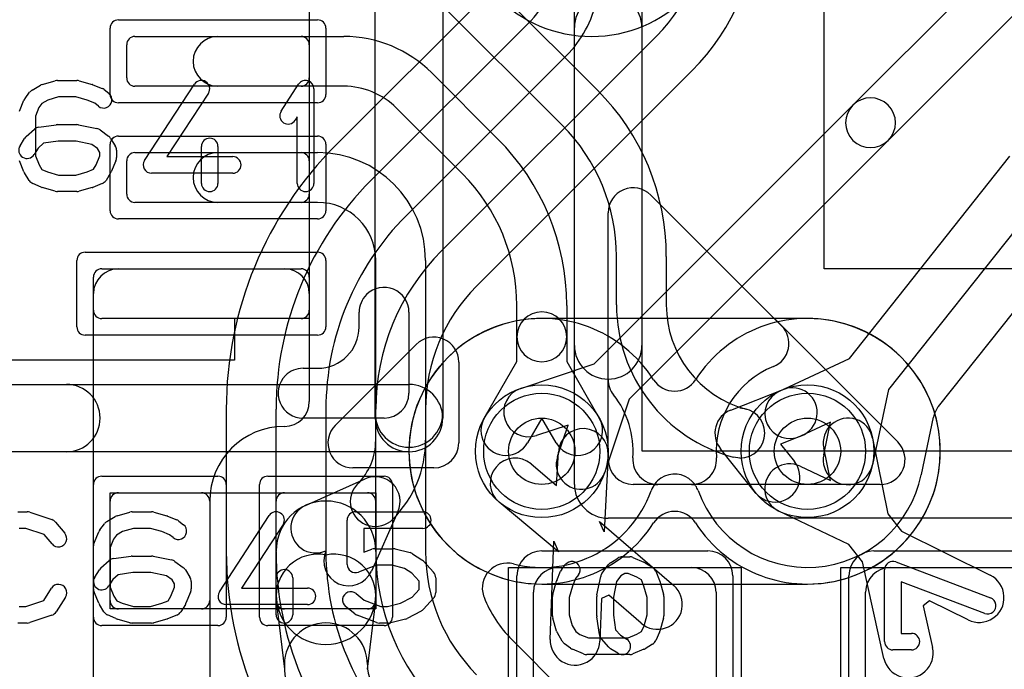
# Model space of a CAD drawing. Extents: x -3.9 to 29.3, y -3.9 to 20.
# Tile 11 of 37: x 5 to 8, y 8.4 to 10.4. Entities that reach past the tile are written whole.
import ezdxf

# ---------------------------------------------------------------- set-up
doc = ezdxf.new("R2010")
doc.units = 0
for name, color, linetype in [('Hole', 1, 'CONTINUOUS'), ('L1', 3, 'CONTINUOUS'), ('L2', 3, 'CONTINUOUS'), ('L3', 3, 'CONTINUOUS'), ('L4', 3, 'CONTINUOUS'), ('MetalMask-A', 176, 'CONTINUOUS'), ('PartsArea-A', 111, 'CONTINUOUS'), ('PartsSilk-A', 221, 'CONTINUOUS'), ('Resist-A', 2, 'CONTINUOUS'), ('Resist-B', 2, 'CONTINUOUS'), ('Silk-A', 140, 'CONTINUOUS')]:
    doc.layers.add(name, color=color, linetype=linetype)

msp = doc.modelspace()

# ---------------------------------------------------------------- linework, layer by layer
at = {"layer": 'Hole'}
for centre in [(6.6, 9.1), (7.4, 9.1)]:
    msp.add_circle(centre, 0.1, dxfattribs=at)
at = {"layer": 'L1'}
for p, q in [((6.3952, 10.56088), (6.76704, 10.18902)), ((6.66098, 10.08295), (6.28913, 10.45481)), ((5.375, 10.35), (5.875, 10.35)), ((5.625, 10.35), (6.00356, 10.35)), ((5.35, 10.225), (5.35, 10.325)), ((5.9, 10.325), (5.9, 10.225)), ((6.26873, 10.24017), (6.46704, 10.04184)), ((5.875, 10.2), (5.375, 10.2)), ((6.00356, 10.2), (5.625, 10.2)), ((6.36098, 9.93577), (6.16266, 10.1341)), ((5.375, 10), (5.875, 10)), ((5.625, 10), (5.925, 10)), ((5.35, 9.875), (5.35, 9.975)), ((5.9, 9.975), (5.9, 9.875)), ((5.875, 9.85), (5.375, 9.85)), ((5.925, 9.85), (5.625, 9.85)), ((6.1, 9.1332), (6.1, 9.675)), ((6.25, 9.675), (6.25, 9.1332)), ((6.825, 9.54089), (6.825, 9.68697)), ((6.975, 9.68697), (6.975, 9.54089)), ((5.275, 9.65), (5.875, 9.65)), ((5.32497, 9.65), (5.82503, 9.65)), ((5.25, 9.525), (5.25, 9.625)), ((5.9, 9.625), (5.9, 9.525)), ((5.25, 8.1), (5.25, 9.57503)), ((5.9, 9.57503), (5.9, 9.25001)), ((6.525, 9.44489), (6.525, 9.53979)), ((6.675, 9.53979), (6.675, 9.44489)), ((5.875, 9.5), (5.275, 9.5)), ((6.525, 9.37009), (6.525, 9.44489)), ((6.675, 9.44489), (6.675, 9.37009)), ((6.4268, 9.20001), (6.525, 9.37009)), ((6.675, 9.37009), (6.7732, 9.20001)), ((7.16914, 9.22436), (7.32706, 9.28622)), ((7.21588, 9.22697), (7.19648, 9.22953)), ((6.6, 9.20001), (6.5567, 9.12501)), ((6.6433, 9.12501), (6.6, 9.20001)), ((5.82503, 9.17504), (5.825, 9.17504)), ((7.38176, 9.14656), (7.31859, 9.12182)), ((7.59597, 9.13997), (7.64252, 8.9118)), ((7.24371, 8.9752), (7.13788, 9.10773)), ((7.31859, 9.12182), (7.36093, 9.0688)), ((7.46902, 9.01181), (7.44899, 9.10999)), ((6.64465, 8.9973), (6.64993, 9.09736)), ((6.79973, 9.08946), (6.78746, 8.85692)), ((7.19648, 9.07953), (7.17706, 9.08208)), ((6.56787, 9.06169), (6.64465, 8.9973)), ((7.37853, 9.05484), (7.46902, 9.01181)), ((5.88882, 8.93696), (6.0679, 9.01697)), ((5.325, 8.975), (5.575, 8.975)), ((5.825, 8.975), (6.075, 8.975)), ((5.3, 8.65), (5.3, 8.95)), ((5.59996, 8.95), (5.59996, 8.3939)), ((5.6, 8.95), (5.6, 8.65)), ((5.8, 8.65), (5.8, 8.95)), ((6.1, 8.95), (6.1, 8.65)), ((6.6499, 8.79713), (6.47149, 8.94675)), ((6.16697, 8.9179), (6.08696, 8.73882)), ((7.52439, 8.81938), (7.31411, 8.91938)), ((7.64252, 8.9118), (7.68341, 8.85954)), ((6.77362, 8.88878), (6.99729, 8.6951)), ((6.78746, 8.85692), (6.77362, 8.88878)), ((7.68341, 8.85954), (7.95043, 8.72634)), ((6.62515, 8.53331), (6.63607, 8.82896)), ((6.63607, 8.82896), (6.6499, 8.79713)), ((7.56528, 8.76711), (7.52439, 8.81938)), ((5.8, 8.66786), (5.8, 8.8)), ((6.1, 8.8), (6.1, 8.66786)), ((6.65, 8.75), (7.05, 8.75)), ((7.63043, 8.47589), (7.56528, 8.76711)), ((7.65, 8.75), (8.05, 8.75)), ((6.575, 8.375), (6.575, 8.675)), ((6.80161, 8.66612), (6.77981, 8.65664)), ((6.89909, 8.5817), (6.80161, 8.66612)), ((7.125, 8.675), (7.125, 8.375)), ((7.575, 8.375), (7.575, 8.675)), ((5.82589, 8.44298), (5.80107, 8.65)), ((6.09893, 8.65), (6.07411, 8.44298)), ((6.77981, 8.65664), (6.77505, 8.52777)), ((7.76797, 8.64974), (7.74863, 8.6346)), ((7.74863, 8.6346), (7.77681, 8.50863)), ((7.88347, 8.59212), (7.76797, 8.64974)), ((5.575, 8.625), (5.325, 8.625)), ((6.075, 8.625), (5.825, 8.625))]:
    msp.add_line(p, q, dxfattribs=at)
for centre in [(6.6, 9.1), (7.4, 9.1)]:
    msp.add_circle(centre, 0.2, dxfattribs=at)
for centre, radius, start, end in [((5.375, 10.325), 0.025, 90, 180), ((5.625, 10.275), 0.075, 90, -90), ((5.875, 10.325), 0.025, 0, 90), ((6.00356, 9.975), 0.375, 45, 90), ((5.375, 10.225), 0.025, 180, -90), ((5.875, 10.225), 0.025, -90, 0), ((6.00356, 9.975), 0.225, 45, 90), ((6.265, 9.68697), 0.71, 0, 45.00057), ((6.265, 9.68697), 0.56, 0, 45), ((5.965, 9.53979), 0.71, 0, 45.00057), ((5.375, 9.975), 0.025, 90, 180), ((5.625, 9.925), 0.075, 90, -90), ((5.875, 9.975), 0.025, 0, 90), ((5.925, 9.675), 0.325, 0, 90), ((5.965, 9.53979), 0.56, 0, 45), ((5.375, 9.875), 0.025, 180, -90), ((5.875, 9.875), 0.025, -90, 0), ((5.925, 9.675), 0.175, 0, 90), ((5.32497, 9.57503), 0.07497, 90, 180), ((5.275, 9.625), 0.025, 90, 180), ((5.82503, 9.57503), 0.07497, 0, 90), ((5.875, 9.625), 0.025, 0, 90), ((5.275, 9.525), 0.025, 180, -90), ((5.875, 9.525), 0.025, -90, 0), ((6.6, 9.44489), 0.075, 0, 180), ((7.29998, 9.54088), 0.47498, 179.99879, -104.99832), ((7.29998, 9.54088), 0.32498, 179.99824, -104.99797), ((6.6, 9.44489), 0.075, 180, 0), ((7.35441, 9.21639), 0.075, -68.61144, 111.39114), ((5.82503, 9.25001), 0.07497, -90, 0), ((7.19649, 9.15453), 0.075, 111.38856, -141.39269), ((7.19648, 9.15453), 0.075, -90, 90), ((6.49175, 9.16251), 0.075, 149.99927, -30.0006), ((6.70825, 9.16251), 0.075, -149.99927, 30.0006), ((7.52248, 9.12498), 0.075, 11.52866, -168.46849), ((5.825, 8.95), 0.22504, 90, 180), ((6.72483, 9.09341), 0.075, -3.01881, 176.97964), ((5.91379, 9.1332), 0.18621, -45, 0), ((5.91379, 9.1332), 0.33621, -45.0012, 0), ((6.51968, 9.00422), 0.075, 50.01935, -129.98508), ((7.30232, 9.022), 0.075, -141.39269, 38.60863), ((7.34632, 8.98711), 0.075, 64.56589, -115.43375), ((6.09849, 8.94849), 0.075, -24.0703, 114.0703), ((6.09849, 8.94849), 0.075, 134.9946, -45.00155), ((5.325, 8.95), 0.025, 90, 180), ((5.575, 8.95), 0.025, 0, 90), ((5.825, 8.95), 0.025, 90, 180), ((6.075, 8.95), 0.025, 0, 90), ((5.95, 8.8), 0.15, 0, 180), ((5.91941, 8.86848), 0.075, 114.0703, -65.92569), ((5.92518, 8.66488), 0.125, 78.54714, -173.16334), ((6.01848, 8.76941), 0.075, 155.9297, -24.07431), ((5.97482, 8.66488), 0.125, -6.83677, 101.45286), ((6.65, 8.675), 0.075, 90, 180), ((7.05, 8.675), 0.075, 0, 90), ((7.65, 8.675), 0.075, 90, 180), ((7.91695, 8.65923), 0.075, -116.5138, 63.48777), ((6.94819, 8.6384), 0.075, -130.89129, 49.10932), ((5.95, 8.66786), 0.15, 180, 0), ((5.325, 8.65), 0.025, 180, -90), ((5.575, 8.65), 0.025, -90, 0), ((5.825, 8.65), 0.025, 180, -90), ((6.075, 8.65), 0.025, -90, 0), ((5.95, 8.45786), 0.125, 0, 179.9978), ((6.7001, 8.53054), 0.075, 177.88343, -2.1154), ((7.70362, 8.49226), 0.075, -167.39247, 12.60961), ((6.21039, 8.45785), 0.38539, 179.99851, -135), ((6.21039, 8.45785), 0.13539, 179.99577, -135)]:
    msp.add_arc(centre, radius, start, end, dxfattribs=at)
at = {"layer": 'L2'}
for centre, radius, start, end in [((6.75, 10.75), 0.40004, 180, 0), ((6.6, 9.1), 0.40004, 32.64409, -32.64409), ((7.4, 9.1), 0.40004, -147.35591, 147.35591), ((7, 9.35625), 0.075, -147.35244, -32.64755), ((7, 8.84375), 0.075, 32.64755, 147.35244)]:
    msp.add_arc(centre, radius, start, end, dxfattribs=at)
at = {"layer": 'L3'}
for p, q in [((7.4, 9.50004), (6.6, 9.50004)), ((6.6, 8.69996), (7.4, 8.69996))]:
    msp.add_line(p, q, dxfattribs=at)
for centre, start, end in [((6.75, 10.75), 180, 0), ((6.6, 9.1), 90, -90), ((7.4, 9.1), -90, 90)]:
    msp.add_arc(centre, 0.40004, start, end, dxfattribs=at)
at = {"layer": 'L4'}
for p, q in [((7.53697, 10.14303), (8.32899, 10.93506)), ((8.43506, 10.829), (7.64303, 10.03697)), ((6.42375, 10.46628), (5.97943, 10.02196)), ((7.79457, 9.23512), (8.73935, 10.42541)), ((6.08553, 9.91586), (6.56767, 10.398)), ((6.29771, 9.70377), (6.94623, 10.35229)), ((6.67373, 10.29194), (6.19159, 9.8098)), ((7.0523, 10.24622), (6.40377, 9.59771)), ((6.75745, 9.36351), (7.53697, 10.14303)), ((7.64303, 10.03697), (6.86351, 9.25745)), ((7.52631, 9.37977), (8.00983, 9.98894)), ((8.12731, 9.89568), (7.6438, 9.28652)), ((7.31534, 9.2812), (7.52631, 9.37977)), ((6.53659, 9.28968), (6.75745, 9.36351)), ((7.6438, 9.28652), (7.59568, 9.05868)), ((6.86351, 9.25745), (6.78968, 9.03659)), ((5.64992, 9.22644), (5.64992, 8.79783)), ((5.79996, 8.79783), (5.79996, 9.22644)), ((5.94996, 9.22644), (5.94996, 8.79783)), ((6.1, 8.79779), (6.1, 9.22647)), ((6.25, 9.22647), (6.25, 8.79779)), ((7.74305, 9.03041), (7.77953, 9.20308)), ((6.67919, 9.17919), (6.58415, 9.14742)), ((6.64742, 9.08415), (6.67919, 9.17919)), ((7.46963, 9.18772), (7.37884, 9.1453)), ((7.44892, 9.08968), (7.46963, 9.18772)), ((7.80765, 7.23487), (6.50986, 8.53264))]:
    msp.add_line(p, q, dxfattribs=at)
for centre in [(6.6, 9.1), (7.4, 9.1)]:
    msp.add_circle(centre, 0.2, dxfattribs=at)
for centre, radius, start, end in [((6.575, 10.72352), 0.525, -45, 0.00109), ((6.575, 10.72352), 0.675, -45, 0.00085), ((6.43507, 10.5306), 0.18752, -45, -11.97568), ((6.43507, 10.5306), 0.33752, -45, -11.97513), ((7.59, 10.09), 0.075, 135, -45), ((7.59, 10.09), 0.075, -45, 135), ((6.77496, 9.22644), 1.12504, 135.00036, 180), ((6.77496, 9.22644), 0.975, 135.00042, 180), ((6.77496, 9.22644), 0.825, 135.00049, 180), ((6.775, 9.22647), 0.675, 134.9994, 180), ((6.775, 9.22647), 0.525, 134.99923, 180), ((6.56037, 9.21855), 0.075, 108.48568, -71.51587), ((7.34709, 9.21325), 0.075, 115.04458, -64.95699), ((7.853, 9.18815), 0.07497, 141.20532, 168.51321), ((6.71855, 9.06037), 0.075, 161.51432, -18.48413), ((7.5223, 9.07418), 0.075, 168.07278, -11.92576), ((7, 8.95623), 0.07497, 123.69219, 160.74818), ((7.00002, 8.9562), 0.07501, 45, 123.69219), ((7.4, 9.1), 0.35004, -160.22792, -11.65919), ((7.8164, 9.01491), 0.07497, 168.06805, 168.96437), ((7.00005, 8.95623), 0.07497, 19.77155, 45), ((6.60002, 9.10004), 0.35008, -104.07713, -19.88788), ((6.77496, 8.79785), 1.12504, -179.99898, -134.99964), ((6.77496, 8.79784), 0.975, -179.99941, -135), ((6.77496, 8.79784), 0.825, -179.99931, -135), ((6.775, 8.79778), 0.675, 179.99915, -135), ((6.775, 8.79778), 0.525, 179.99891, -135), ((6.49587, 8.68792), 0.075, 75.32449, -161.56264), ((6.49584, 8.68791), 0.07497, -161.56263, -158.51365), ((6.775, 8.79778), 0.37497, -158.5161, -135)]:
    msp.add_arc(centre, radius, start, end, dxfattribs=at)
at = {"layer": 'MetalMask-A'}
for p, q in [((5.375, 10.35), (5.875, 10.35)), ((5.35, 10.225), (5.35, 10.325)), ((5.9, 10.325), (5.9, 10.225)), ((5.875, 10.2), (5.375, 10.2)), ((5.375, 10), (5.875, 10)), ((5.35, 9.875), (5.35, 9.975)), ((5.9, 9.975), (5.9, 9.875)), ((5.875, 9.85), (5.375, 9.85)), ((5.275, 9.65), (5.875, 9.65)), ((5.25, 9.525), (5.25, 9.625)), ((5.9, 9.625), (5.9, 9.525)), ((5.875, 9.5), (5.275, 9.5)), ((5.325, 8.975), (5.575, 8.975)), ((5.825, 8.975), (6.075, 8.975)), ((5.3, 8.65), (5.3, 8.95)), ((5.6, 8.95), (5.6, 8.65)), ((5.8, 8.65), (5.8, 8.95)), ((6.1, 8.95), (6.1, 8.65)), ((6.65, 8.75), (7.05, 8.75)), ((7.65, 8.75), (8.05, 8.75)), ((6.575, 8.375), (6.575, 8.675)), ((7.125, 8.675), (7.125, 8.375)), ((7.575, 8.375), (7.575, 8.675)), ((5.575, 8.625), (5.325, 8.625)), ((6.075, 8.625), (5.825, 8.625))]:
    msp.add_line(p, q, dxfattribs=at)
for centre, radius, start, end in [((5.375, 10.325), 0.025, 90, 180), ((5.875, 10.325), 0.025, 0, 90), ((5.375, 10.225), 0.025, 180, -90), ((5.875, 10.225), 0.025, -90, 0), ((5.375, 9.975), 0.025, 90, 180), ((5.875, 9.975), 0.025, 0, 90), ((5.375, 9.875), 0.025, 180, -90), ((5.875, 9.875), 0.025, -90, 0), ((5.275, 9.625), 0.025, 90, 180), ((5.875, 9.625), 0.025, 0, 90), ((5.275, 9.525), 0.025, 180, -90), ((5.875, 9.525), 0.025, -90, 0), ((5.325, 8.95), 0.025, 90, 180), ((5.575, 8.95), 0.025, 0, 90), ((5.825, 8.95), 0.025, 90, 180), ((6.075, 8.95), 0.025, 0, 90), ((6.65, 8.675), 0.075, 90, 180), ((7.05, 8.675), 0.075, 0, 90), ((7.65, 8.675), 0.075, 90, 180), ((5.325, 8.65), 0.025, 180, -90), ((5.575, 8.65), 0.025, -90, 0), ((5.825, 8.65), 0.025, 180, -90), ((6.075, 8.65), 0.025, -90, 0)]:
    msp.add_arc(centre, radius, start, end, dxfattribs=at)
at = {"layer": 'PartsArea-A'}
for p, q in [((5.9, 10.7), (5.9, 9.5)), ((7.45, 9.65), (7.45, 10.6)), ((8.4, 9.65), (7.45, 9.65)), ((5.9, 9.5), (5.675, 9.5)), ((5.675, 9.5), (5.675, 9.375)), ((5.675, 9.375), (4.625, 9.375)), ((5.3, 8.975), (6.1, 8.975)), ((5.3, 8.625), (5.3, 8.975)), ((6.1, 8.975), (6.1, 8.625)), ((6.5, 7.45), (6.5, 8.75)), ((6.5, 8.75), (7.2, 8.75)), ((7.2, 8.75), (7.2, 7.45)), ((7.5, 7.45), (7.5, 8.75)), ((7.5, 8.75), (8.2, 8.75)), ((6.1, 8.625), (5.3, 8.625))]:
    msp.add_line(p, q, dxfattribs=at)
at = {"layer": 'PartsSilk-A'}
for p, q in [((6.6984, 9), (6.6984, 13.33081)), ((6.9016, 13.33081), (6.9016, 9.1016)), ((6.3016, 11), (6.3016, 9.2)), ((6.0984, 9.2), (6.0984, 10.8984)), ((5.06504, 10.18818), (5.09004, 10.20299)), ((5.09591, 10.20552), (5.1348, 10.21663)), ((5.14167, 10.21759), (5.2, 10.21759)), ((5.20687, 10.21663), (5.24576, 10.20552)), ((5.24817, 10.20469), (5.27595, 10.19358)), ((5.40407, 9.97663), (5.55407, 10.20626)), ((5.81513, 10.1247), (5.86791, 10.20618)), ((5.04389, 10.16315), (5.05778, 10.18167)), ((5.28229, 10.18989), (5.29618, 10.17878)), ((5.59593, 10.17892), (5.47119, 9.98796)), ((5.91389, 10.19259), (5.91389, 9.90741)), ((5.02692, 10.12442), (5.04081, 10.15776)), ((5.0948, 10.14769), (5.08577, 10.13565)), ((5.11275, 10.15833), (5.0948, 10.14769)), ((5.14517, 10.16759), (5.11275, 10.15833)), ((5.1965, 10.16759), (5.14517, 10.16759)), ((5.23079, 10.15779), (5.1965, 10.16759)), ((5.25395, 10.14853), (5.23079, 10.15779)), ((5.26494, 10.13974), (5.25395, 10.14853)), ((5.08577, 10.13565), (5.075, 10.10981)), ((5.075, 10.10981), (5.075, 9.99019)), ((5.08541, 10.07661), (5.13819, 10.08402)), ((5.14167, 10.08426), (5.2, 10.08426)), ((5.2049, 10.08377), (5.26046, 10.07266)), ((5.86389, 10.10801), (5.85709, 10.09752)), ((5.86389, 9.90741), (5.86389, 10.10801)), ((5.04728, 10.04832), (5.07228, 10.07054)), ((5.27044, 10.06824), (5.29544, 10.04972)), ((5.0288, 10.02066), (5.04269, 10.04288)), ((5.09985, 10.02814), (5.08318, 10.01333)), ((5.14342, 10.03426), (5.09985, 10.02814)), ((5.19752, 10.03426), (5.14342, 10.03426)), ((5.24517, 10.02473), (5.19752, 10.03426)), ((5.26187, 10.01236), (5.24517, 10.02473)), ((5.30176, 10.04287), (5.31564, 10.02065)), ((5.08318, 10.01333), (5.0712, 9.99416)), ((5.26944, 10.00024), (5.26187, 10.01236)), ((5.26944, 9.99019), (5.26944, 10.00024)), ((5.31944, 10.00741), (5.31944, 9.98519)), ((5.575, 9.90741), (5.575, 10.01852)), ((5.625, 10.01852), (5.625, 9.90741)), ((5.04081, 9.94224), (5.02692, 9.97558)), ((5.075, 9.99019), (5.08618, 9.96336)), ((5.08618, 9.96336), (5.09492, 9.94937)), ((5.2498, 9.94981), (5.25827, 9.96336)), ((5.25827, 9.96336), (5.26944, 9.99019)), ((5.31752, 9.97558), (5.30364, 9.94224)), ((5.47119, 9.98796), (5.66944, 9.98796)), ((5.05658, 9.91638), (5.04269, 9.9386)), ((5.09492, 9.94937), (5.11133, 9.94208)), ((5.11133, 9.94208), (5.14517, 9.93241)), ((5.1965, 9.93241), (5.23079, 9.94221)), ((5.23079, 9.94221), (5.2498, 9.94981)), ((5.30176, 9.9386), (5.28787, 9.91638)), ((5.66944, 9.93796), (5.425, 9.93796)), ((5.09263, 9.89567), (5.06763, 9.90678)), ((5.14517, 9.93241), (5.1965, 9.93241)), ((5.27595, 9.90642), (5.24817, 9.89531)), ((5.1348, 9.88337), (5.09591, 9.89448)), ((5.2, 9.88241), (5.14167, 9.88241)), ((5.24576, 9.89448), (5.20687, 9.88337)), ((6.92803, 9.87197), (7.67197, 9.12803)), ((6.8, 9.075), (6.8, 9.81893)), ((5.97803, 9.17803), (6.22197, 9.42197)), ((6.35, 9.36893), (6.35, 9.125)), ((4.2016, 9.3016), (6.2, 9.3016)), ((6.2, 9.0984), (4.1, 9.0984)), ((6.9016, 9.1016), (12.1984, 9.1016)), ((6.275, 9.05), (6.03107, 9.05)), ((7.61893, 9), (6.875, 9)), ((5.02222, 8.91759), (5.05, 8.91759)), ((5.0579, 8.91631), (5.12457, 8.89409)), ((5.29004, 8.88818), (5.31504, 8.90299)), ((5.32091, 8.90552), (5.3598, 8.91663)), ((5.36667, 8.91759), (5.425, 8.91759)), ((5.43187, 8.91663), (5.47076, 8.90552)), ((5.47317, 8.90469), (5.50095, 8.89358)), ((5.62907, 8.67663), (5.77907, 8.90626)), ((6.03889, 8.91759), (6.24167, 8.91759)), ((12.3, 8.8984), (6.8, 8.8984)), ((5.04594, 8.86759), (5.02612, 8.86759)), ((5.10202, 8.8489), (5.04594, 8.86759)), ((5.13588, 8.88637), (5.16365, 8.85304)), ((5.26889, 8.86315), (5.28278, 8.88167)), ((5.37017, 8.86759), (5.33775, 8.85833)), ((5.4215, 8.86759), (5.37017, 8.86759)), ((5.45579, 8.85779), (5.4215, 8.86759)), ((5.50729, 8.88989), (5.52118, 8.87878)), ((5.82093, 8.87892), (5.69619, 8.68796)), ((6.01389, 8.75926), (6.01389, 8.89259)), ((6.24167, 8.86759), (6.06389, 8.86759)), ((6.06389, 8.86759), (6.06389, 8.79554)), ((5.12523, 8.82104), (5.10202, 8.8489)), ((5.25192, 8.82442), (5.26581, 8.85776)), ((5.31077, 8.83565), (5.3, 8.80981)), ((5.3198, 8.84769), (5.31077, 8.83565)), ((5.33775, 8.85833), (5.3198, 8.84769)), ((5.47895, 8.84853), (5.45579, 8.85779)), ((5.48994, 8.83974), (5.47895, 8.84853)), ((5.25, 8.68519), (5.25, 8.81481)), ((5.3, 8.80981), (5.3, 8.69019)), ((6.09722, 8.80648), (6.15278, 8.80648)), ((5.31041, 8.77661), (5.36319, 8.78402)), ((5.36667, 8.78426), (5.425, 8.78426)), ((5.4299, 8.78377), (5.48546, 8.77266)), ((6.06389, 8.79554), (6.08832, 8.80484)), ((6.15884, 8.80573), (6.20328, 8.79462)), ((6.21109, 8.79117), (6.23887, 8.77265)), ((6.80713, 8.76426), (6.82935, 8.77814)), ((6.84259, 8.78194), (6.86481, 8.78194)), ((6.87442, 8.78002), (6.90776, 8.76614)), ((5.27228, 8.74832), (5.29728, 8.77054)), ((5.49544, 8.76824), (5.52044, 8.74972)), ((6.10182, 8.75648), (6.04779, 8.7359)), ((6.1497, 8.75648), (6.10182, 8.75648)), ((6.18696, 8.74717), (6.1497, 8.75648)), ((6.20862, 8.73273), (6.18696, 8.74717)), ((6.24343, 8.76875), (6.27399, 8.73542)), ((6.66011, 8.74479), (6.67122, 8.75868)), ((6.78176, 8.73294), (6.80028, 8.75794)), ((6.9114, 8.76426), (6.93362, 8.75037)), ((7.66629, 8.76643), (7.95147, 8.65809)), ((5.2538, 8.72066), (5.26769, 8.74288)), ((5.32485, 8.72814), (5.30818, 8.71333)), ((5.36842, 8.73426), (5.32485, 8.72814)), ((5.42252, 8.73426), (5.36842, 8.73426)), ((5.47017, 8.72473), (5.42252, 8.73426)), ((5.48687, 8.71236), (5.47017, 8.72473)), ((5.52676, 8.74287), (5.54064, 8.72065)), ((5.8, 8.60741), (5.8, 8.71852)), ((5.85, 8.71852), (5.85, 8.60741)), ((6.23056, 8.70879), (6.20862, 8.73273)), ((6.28056, 8.71852), (6.28056, 8.67407)), ((6.64531, 8.71067), (6.65642, 8.73845)), ((6.71026, 8.72744), (6.70147, 8.71645)), ((6.76623, 8.6674), (6.77734, 8.72296)), ((6.83764, 8.72437), (6.82527, 8.70767)), ((6.84976, 8.73194), (6.83764, 8.72437)), ((6.85981, 8.73194), (6.84976, 8.73194)), ((6.88664, 8.72077), (6.85981, 8.73194)), ((6.90019, 8.7123), (6.88664, 8.72077)), ((6.94358, 8.73845), (6.95469, 8.71067)), ((7.63241, 8.52639), (7.63241, 8.74306)), ((5.10023, 8.6505), (5.12324, 8.68732)), ((5.30818, 8.71333), (5.2962, 8.69416)), ((5.3, 8.69019), (5.31118, 8.66336)), ((5.48327, 8.66336), (5.49444, 8.69019)), ((5.49444, 8.70024), (5.48687, 8.71236)), ((5.49444, 8.69019), (5.49444, 8.70024)), ((5.54444, 8.70741), (5.54444, 8.68519)), ((5.69619, 8.68796), (5.89444, 8.68796)), ((6.23056, 8.6838), (6.23056, 8.70879)), ((6.63337, 8.66937), (6.64448, 8.70826)), ((6.69221, 8.69329), (6.68241, 8.659)), ((6.70147, 8.71645), (6.69221, 8.69329)), ((6.82527, 8.70767), (6.81574, 8.66002)), ((6.90779, 8.69329), (6.90019, 8.7123)), ((6.91759, 8.659), (6.90779, 8.69329)), ((6.95552, 8.70826), (6.96663, 8.66937)), ((7.93371, 8.61135), (7.68241, 8.70682)), ((7.68241, 8.70682), (7.68241, 8.55139)), ((5.16564, 8.66082), (5.13787, 8.61638)), ((5.26581, 8.64224), (5.25192, 8.67558)), ((5.31118, 8.66336), (5.31992, 8.64937)), ((5.4748, 8.64981), (5.48327, 8.66336)), ((5.54252, 8.67558), (5.52864, 8.64224)), ((6.04062, 8.67137), (6.06534, 8.6516)), ((6.17428, 8.64203), (6.20946, 8.66079)), ((6.20946, 8.66079), (6.23056, 8.6838)), ((6.63241, 8.60417), (6.63241, 8.6625)), ((6.68241, 8.659), (6.68241, 8.60767)), ((6.76574, 8.60417), (6.76574, 8.6625)), ((6.81574, 8.66002), (6.81574, 8.60592)), ((6.91759, 8.60767), (6.91759, 8.659)), ((6.96759, 8.6625), (6.96759, 8.60417)), ((5.02612, 8.63241), (5.04594, 8.63241)), ((5.04594, 8.63241), (5.10023, 8.6505)), ((5.28158, 8.61638), (5.26769, 8.6386)), ((5.31992, 8.64937), (5.33633, 8.64208)), ((5.33633, 8.64208), (5.37017, 8.63241)), ((5.37017, 8.63241), (5.4215, 8.63241)), ((5.4215, 8.63241), (5.45579, 8.64221)), ((5.45579, 8.64221), (5.4748, 8.64981)), ((5.52676, 8.6386), (5.51287, 8.61638)), ((5.89444, 8.63796), (5.65, 8.63796)), ((6.03716, 8.61011), (6.00938, 8.63233)), ((6.06534, 8.6516), (6.11571, 8.63241)), ((6.11571, 8.63241), (6.13581, 8.63241)), ((6.13581, 8.63241), (6.17428, 8.64203)), ((6.27399, 8.65717), (6.24343, 8.62384)), ((5.12457, 8.60591), (5.0579, 8.58369)), ((5.31763, 8.59567), (5.29263, 8.60678)), ((5.50095, 8.60642), (5.47317, 8.59531)), ((6.10221, 8.58405), (6.04388, 8.60627)), ((6.23676, 8.61868), (6.19509, 8.59646)), ((6.68241, 8.60767), (6.69167, 8.57525)), ((6.77339, 8.54791), (6.76598, 8.60069)), ((6.81574, 8.60592), (6.82186, 8.56235)), ((6.90792, 8.57383), (6.91759, 8.60767)), ((5.05, 8.58241), (5.02222, 8.58241)), ((5.3598, 8.58337), (5.32091, 8.59448)), ((5.425, 8.58241), (5.36667, 8.58241)), ((5.47076, 8.59448), (5.43187, 8.58337)), ((6.13889, 8.58241), (6.11111, 8.58241)), ((6.18939, 8.59427), (6.14495, 8.58316)), ((6.64448, 8.55841), (6.63337, 8.5973)), ((6.69167, 8.57525), (6.70231, 8.5573)), ((6.90063, 8.55742), (6.90792, 8.57383)), ((6.96663, 8.5973), (6.95552, 8.55841)), ((6.66182, 8.52754), (6.64701, 8.55254)), ((6.70231, 8.5573), (6.71435, 8.54827)), ((6.71435, 8.54827), (6.74019, 8.5375)), ((6.82186, 8.56235), (6.83667, 8.54568)), ((6.83667, 8.54568), (6.85584, 8.5337)), ((6.85981, 8.5375), (6.88664, 8.54868)), ((6.88664, 8.54868), (6.90063, 8.55742)), ((6.95433, 8.55513), (6.94322, 8.53013)), ((7.68241, 8.55139), (7.71296, 8.55139)), ((6.68685, 8.50639), (6.66833, 8.52028)), ((6.74019, 8.5375), (6.85981, 8.5375)), ((6.80168, 8.50978), (6.77946, 8.53478)), ((6.93362, 8.51908), (6.9114, 8.50519)), ((6.72558, 8.48942), (6.69224, 8.50331)), ((6.86481, 8.4875), (6.73519, 8.4875)), ((6.82934, 8.4913), (6.80712, 8.50519)), ((6.90776, 8.50331), (6.87442, 8.48942)), ((7.71296, 8.50139), (7.65741, 8.50139))]:
    msp.add_line(p, q, dxfattribs=at)
for centre, radius, start, end in [((5.10278, 10.18148), 0.025, 105.94854, 120.63752), ((5.14167, 10.19259), 0.025, 90, 105.94854), ((5.2, 10.19259), 0.025, 74.05146, 90), ((5.23889, 10.18148), 0.025, 68.2071, 74.05146), ((5.575, 10.19259), 0.025, -33.14974, 146.84644), ((5.88889, 10.19259), 0.025, 0, 147.06619), ((5.07778, 10.16667), 0.025, 120.63752, 143.1301), ((5.28056, 10.15926), 0.025, -128.66697, 51.34522), ((5.26667, 10.17037), 0.025, 51.33303, 68.2071), ((5.06389, 10.14815), 0.025, 143.1301, 157.39424), ((5.83611, 10.11111), 0.025, 147.06646, -32.93381), ((5.14167, 10.05926), 0.025, 90, 98.00047), ((5.2, 10.05926), 0.025, 78.69456, 90), ((5.08889, 10.05185), 0.025, 98.00047, 131.62783), ((5.25556, 10.04815), 0.025, 53.47387, 78.69456), ((5.06389, 10.02963), 0.025, 131.62783, 147.99462), ((5.28056, 10.02963), 0.025, 31.98594, 53.47387), ((5.6, 10.01852), 0.025, 0, 180), ((5.05, 10.00741), 0.025, 147.99462, -32.01002), ((5.29444, 10.00741), 0.025, 0, 31.98594), ((5.29444, 9.98519), 0.025, -22.60576, 0), ((5.425, 9.96296), 0.025, 146.85026, -90), ((5.66944, 9.96296), 0.025, -90, 90), ((5.06389, 9.95185), 0.025, -157.39424, -147.99462), ((5.28056, 9.95185), 0.025, -32.00538, -22.60576), ((5.07778, 9.92963), 0.025, -147.99462, -113.95086), ((5.26667, 9.92963), 0.025, -68.2071, -32.00538), ((5.6, 9.90741), 0.025, 180, 0), ((5.88889, 9.90741), 0.025, 180, 0), ((5.10278, 9.91852), 0.025, -113.95086, -105.94854), ((5.14167, 9.90741), 0.025, -105.94854, -90), ((5.2, 9.90741), 0.025, -90, -74.05146), ((5.23889, 9.91852), 0.025, -74.05146, -68.2071), ((6.875, 9.81893), 0.075, 45.0054, 180), ((6.275, 9.36894), 0.075, -0.00764, 135), ((6.2, 9.2), 0.1016, -90, 90), ((6.2, 9.2), 0.1016, 180, 0), ((6.03107, 9.125), 0.075, 135.0054, -90), ((6.275, 9.125), 0.075, -90, 0), ((7.61894, 9.075), 0.075, -90.00764, 45), ((6.875, 9.075), 0.075, 180, -90), ((6.8, 9), 0.1016, 180, -90), ((5.05, 8.89259), 0.025, 71.57954, 90), ((5.32778, 8.88148), 0.025, 105.94854, 120.63752), ((5.36667, 8.89259), 0.025, 90, 105.94854), ((5.425, 8.89259), 0.025, 74.05146, 90), ((5.46389, 8.88148), 0.025, 68.2071, 74.05146), ((5.8, 8.89259), 0.025, -33.14974, 146.84644), ((6.03889, 8.89259), 0.025, 90, 180), ((6.24167, 8.89259), 0.025, -90, 90), ((5.11667, 8.87037), 0.025, 39.7909, 71.57954), ((5.30278, 8.86667), 0.025, 120.63752, 143.1301), ((5.50556, 8.85926), 0.025, -128.66697, 51.34522), ((5.49167, 8.87037), 0.025, 51.33303, 68.2071), ((5.14444, 8.83704), 0.025, -140.2091, 39.8005), ((5.28889, 8.84815), 0.025, 143.1301, 157.39424), ((5.275, 8.81481), 0.025, 157.39424, 180), ((6.09722, 8.78148), 0.025, 90, 110.85364), ((6.15278, 8.78148), 0.025, 75.96932, 90), ((5.31389, 8.75185), 0.025, 98.00047, 131.62783), ((5.36667, 8.75926), 0.025, 90, 98.00047), ((5.425, 8.75926), 0.025, 78.69456, 90), ((6.19722, 8.77037), 0.025, 56.30358, 75.96376), ((6.84259, 8.75694), 0.025, 90, 121.98594), ((6.86481, 8.75694), 0.025, 67.39424, 90), ((5.28889, 8.72963), 0.025, 131.62783, 147.99462), ((5.48056, 8.74815), 0.025, 53.47387, 78.69456), ((5.50556, 8.72963), 0.025, 31.98594, 53.47387), ((6.03889, 8.75926), 0.025, 180, -69.1435), ((6.225, 8.75185), 0.025, 42.5203, 56.30993), ((6.69074, 8.74306), 0.025, -38.66697, 141.34522), ((6.82037, 8.74306), 0.025, 121.98594, 143.47387), ((6.89815, 8.74306), 0.025, 57.99462, 67.39424), ((6.92037, 8.72917), 0.025, 21.7929, 57.99462), ((7.65741, 8.74306), 0.025, 69.19449, 180), ((5.275, 8.70741), 0.025, 147.99462, -32.01002), ((5.51944, 8.70741), 0.025, 0, 31.98594), ((5.825, 8.71852), 0.025, 0, 180), ((6.25556, 8.71852), 0.025, 0, 42.51745), ((6.67963, 8.72917), 0.025, 141.33303, 158.2071), ((6.80185, 8.71806), 0.025, 143.47387, 168.69456), ((5.14444, 8.67407), 0.025, -32.00538, 147.99925), ((5.89444, 8.66296), 0.025, -90, 90), ((6.66852, 8.70139), 0.025, 158.2071, 164.05146), ((6.93148, 8.70139), 0.025, 15.94854, 21.7929), ((5.275, 8.68519), 0.025, 180, -157.39424), ((5.51944, 8.68519), 0.025, -22.60576, 0), ((5.65, 8.66296), 0.025, 146.85026, -90), ((6.025, 8.65185), 0.025, 51.33303, -128.65478), ((6.25556, 8.67407), 0.025, -42.5203, 0), ((6.65741, 8.6625), 0.025, 164.05146, 180), ((6.79074, 8.6625), 0.025, 168.69456, 180), ((6.94259, 8.6625), 0.025, 0, 15.94854), ((7.94259, 8.63472), 0.025, -110.80551, 69.19819), ((5.28889, 8.65185), 0.025, -157.39424, -147.99462), ((5.50556, 8.65185), 0.025, -32.00538, -22.60576), ((5.11667, 8.62963), 0.025, -71.57954, -32.00538), ((5.30278, 8.62963), 0.025, -147.99462, -113.95086), ((5.49167, 8.62963), 0.025, -68.2071, -32.00538), ((5.825, 8.60741), 0.025, 180, 0), ((6.05278, 8.62963), 0.025, -128.66697, -110.85364), ((6.225, 8.64074), 0.025, -61.9383, -42.51745), ((6.65741, 8.60417), 0.025, 180, -164.05146), ((6.79074, 8.60417), 0.025, 180, -171.99953), ((6.94259, 8.60417), 0.025, -15.94854, 0), ((5.05, 8.60741), 0.025, -90, -71.57954), ((5.32778, 8.61852), 0.025, -113.95086, -105.94854), ((5.36667, 8.60741), 0.025, -105.94854, -90), ((5.425, 8.60741), 0.025, -90, -74.05146), ((5.46389, 8.61852), 0.025, -74.05146, -68.2071), ((6.11111, 8.60741), 0.025, -110.8565, -90), ((6.13889, 8.60741), 0.025, -90, -75.96376), ((6.18333, 8.61852), 0.025, -75.96932, -61.9318), ((6.66852, 8.56528), 0.025, -164.05146, -149.36248), ((6.79815, 8.55139), 0.025, -171.99953, -138.37217), ((6.93148, 8.56528), 0.025, -23.95086, -15.94854), ((7.71296, 8.52639), 0.025, -90, 90), ((6.68333, 8.54028), 0.025, -149.36248, -126.8699), ((6.82037, 8.52639), 0.025, -138.37217, -122.00538), ((6.84259, 8.5125), 0.025, -122.00538, 57.98998), ((6.92037, 8.54028), 0.025, -57.99462, -23.95086), ((7.65741, 8.52639), 0.025, 180, -90), ((6.70185, 8.52639), 0.025, -126.8699, -112.60576), ((6.73519, 8.5125), 0.025, -112.60576, -90), ((6.86481, 8.5125), 0.025, -90, -67.39424), ((6.89815, 8.52639), 0.025, -67.39424, -57.99462)]:
    msp.add_arc(centre, radius, start, end, dxfattribs=at)
at = {"layer": 'Resist-A'}
for p, q in [((5.325, 10.4), (5.925, 10.4)), ((5.3, 10.175), (5.3, 10.375)), ((5.95, 10.375), (5.95, 10.175)), ((5.925, 10.15), (5.325, 10.15)), ((5.3, 9.825), (5.3, 10.025)), ((5.325, 10.05), (5.925, 10.05)), ((5.95, 10.025), (5.95, 9.825)), ((5.925, 9.8), (5.325, 9.8)), ((5.225, 9.7), (5.925, 9.7)), ((5.2, 9.475), (5.2, 9.675)), ((5.95, 9.675), (5.95, 9.475)), ((5.925, 9.45), (5.225, 9.45)), ((5.275, 9.025), (5.625, 9.025)), ((5.775, 9.025), (6.125, 9.025)), ((5.25, 8.6), (5.25, 9)), ((5.65, 9), (5.65, 8.6)), ((5.75, 8.6), (5.75, 9)), ((6.15, 9), (6.15, 8.6)), ((6.6, 8.8), (7.1, 8.8)), ((7.6, 8.8), (8.1, 8.8)), ((6.525, 8.325), (6.525, 8.725)), ((7.175, 8.725), (7.175, 8.325)), ((7.525, 8.325), (7.525, 8.725)), ((5.625, 8.575), (5.275, 8.575)), ((6.125, 8.575), (5.775, 8.575))]:
    msp.add_line(p, q, dxfattribs=at)
for centre in [(6.6, 9.1), (7.4, 9.1)]:
    msp.add_circle(centre, 0.175, dxfattribs=at)
for centre, radius, start, end in [((5.325, 10.375), 0.025, 90, 180), ((5.925, 10.375), 0.025, 0, 90), ((5.325, 10.175), 0.025, 180, -90), ((5.925, 10.175), 0.025, -90, 0), ((5.325, 10.025), 0.025, 90, 180), ((5.925, 10.025), 0.025, 0, 90), ((5.325, 9.825), 0.025, 180, -90), ((5.925, 9.825), 0.025, -90, 0), ((5.225, 9.675), 0.025, 90, 180), ((5.925, 9.675), 0.025, 0, 90), ((5.225, 9.475), 0.025, 180, -90), ((5.925, 9.475), 0.025, -90, 0), ((5.275, 9), 0.025, 90, 180), ((5.625, 9), 0.025, 0, 90), ((5.775, 9), 0.025, 90, 180), ((6.125, 9), 0.025, 0, 90), ((6.6, 8.725), 0.075, 90, 180), ((7.1, 8.725), 0.075, 0, 90), ((7.6, 8.725), 0.075, 90, 180), ((5.275, 8.6), 0.025, 180, -90), ((5.625, 8.6), 0.025, -90, 0), ((5.775, 8.6), 0.025, 180, -90), ((6.125, 8.6), 0.025, -90, 0)]:
    msp.add_arc(centre, radius, start, end, dxfattribs=at)
at = {"layer": 'Resist-B'}
for centre in [(6.6, 9.1), (7.4, 9.1)]:
    msp.add_circle(centre, 0.175, dxfattribs=at)
at = {"layer": 'Silk-A'}
for p, q in [((6.3016, 11), (6.3016, 9.21383)), ((6.0984, 9.21383), (6.0984, 10.8984)), ((6.6984, 9.4191), (6.6984, 10.37673)), ((6.9016, 10.37673), (6.9016, 9.4191)), ((6.92803, 9.87197), (7.3223, 9.4777)), ((6.8, 9.31651), (6.8, 9.81893)), ((6.07197, 9.57197), (6.07198, 9.57198)), ((6.05, 9.475), (6.05, 9.51893)), ((6.2, 9.51896), (6.2, 9.275)), ((5.88107, 9.35), (5.925, 9.35)), ((4.2516, 9.3016), (5.16848, 9.3016)), ((6.125, 9.2), (5.88107, 9.2)), ((5.16848, 9.0984), (4.2516, 9.0984)), ((7.05089, 9), (6.94911, 9))]:
    msp.add_line(p, q, dxfattribs=at)
for centre, radius, start, end in [((6.8, 10.37673), 0.1016, 0, 180), ((6.875, 9.81893), 0.075, 45.0054, 180), ((6.12501, 9.51895), 0.07499, 0.00764, 135), ((6.125, 9.51893), 0.075, 134.9946, 180), ((5.925, 9.475), 0.125, -90, 0), ((7.26927, 9.42467), 0.075, -68.06949, 45), ((6.8, 9.4191), 0.1016, 180, 0), ((5.88106, 9.275), 0.075, 89.99236, 135), ((7.4, 9.1), 0.275, 111.93295, -175.90459), ((5.88107, 9.275), 0.075, 135.0054, -90), ((6.875, 9.31651), 0.075, 180, -141.78399), ((5.16848, 9.2), 0.1016, -90, 90), ((6.125, 9.275), 0.075, -90, 0), ((6.6, 9.1), 0.275, -4.09541, 38.21305), ((6.2, 9.21383), 0.1016, 180, 0), ((6.94911, 9.075), 0.075, 175.90186, -90), ((7.05089, 9.075), 0.075, -90, 4.09814)]:
    msp.add_arc(centre, radius, start, end, dxfattribs=at)

doc.saveas('drawing.dxf')
